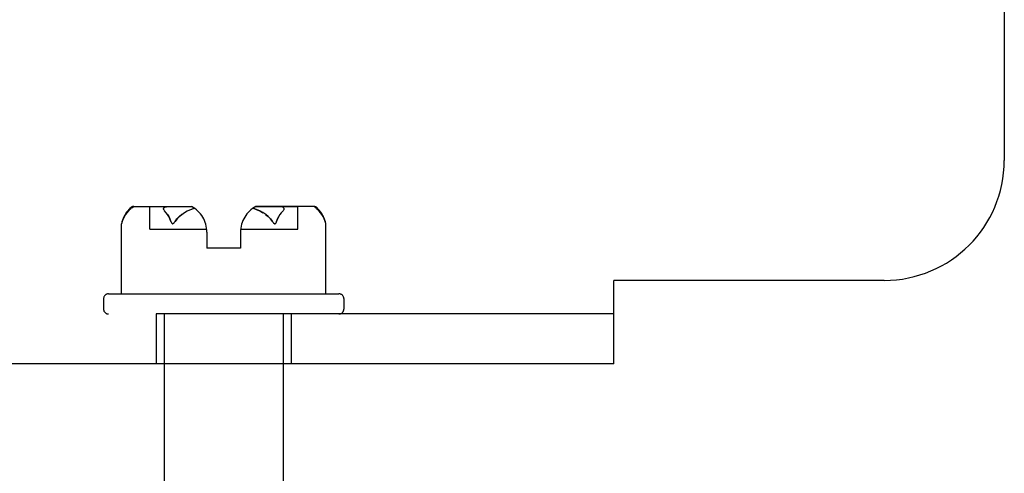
# Model space of a CAD drawing. Header units: inches. Extents: x 0 to 162, y 0 to 105.
# Tile 21 of 80: x 61.818 to 63.868, y 12.745 to 13.69. Entities that reach past the tile are written whole.
import ezdxf

# ---------------------------------------------------------------- set-up
doc = ezdxf.new("R2010")
doc.units = ezdxf.units.IN
doc.header["$LTSCALE"] = 8.904762
doc.header["$MEASUREMENT"] = 0
doc.linetypes.add('HIDDEN', pattern=[0.2, 0.1, -0.1])
doc.layers.get('0').update_dxf_attribs({"linetype": 'CONTINUOUS'})
doc.layers.add('DEFAULT_2', color=8, linetype='HIDDEN')

msp = doc.modelspace()

# ---------------------------------------------------------------- linework, layer by layer
at = {"color": 7, "linetype": 'Continuous'}
for p, q in [((63.8679, 13.7392), (63.8679, 13.3972)), ((63.6179, 13.1472), (63.0554, 13.1472)), ((63.0554, 12.9732), (63.0554, 13.1472)), ((63.0554, 12.9732), (61.4304, 12.9732)), ((62.1189, 12.9732), (62.1189, 12.7232)), ((62.3669, 12.9732), (62.3669, 12.7232))]:
    msp.add_line(p, q, dxfattribs=at)
at = {"color": 8, "linetype": 'HIDDEN'}
for p, q in [((62.0889, 13.3012), (62.1758, 13.3012)), ((62.0889, 13.2542), (62.0889, 13.3012)), ((62.31, 13.3012), (62.3969, 13.3012)), ((62.3969, 13.2542), (62.3969, 13.3012)), ((62.0889, 13.2542), (62.2076, 13.2542)), ((62.2079, 13.2479), (62.2079, 13.2142)), ((62.2779, 13.2479), (62.2779, 13.2142)), ((62.2783, 13.2542), (62.3969, 13.2542)), ((61.9929, 13.1092), (61.9929, 13.0872)), ((62.4929, 13.1092), (62.4929, 13.0872)), ((62.1024, 13.0772), (62.1024, 12.9732)), ((62.1189, 13.0772), (62.1189, 12.9732)), ((62.3669, 13.0772), (62.3669, 12.9732)), ((62.3834, 13.0772), (62.3834, 12.9732)), ((62.3834, 12.9732), (62.1024, 12.9732))]:
    msp.add_line(p, q, dxfattribs=at)
at = {"linetype": 'HIDDEN'}
msp.add_line((62.3834, 13.0772), (62.1024, 13.0772), dxfattribs=at)
at = {"color": 7, "linetype": 'Continuous'}
msp.add_arc((63.6179, 13.3972), 0.25, 270, 360, dxfattribs=at)
at = {"color": 8, "linetype": 'HIDDEN'}
for centre, start, end in [((62.1476, 13.2479), 0, 62.1181), ((62.3382, 13.2479), 117.8819, 180)]:
    msp.add_arc(centre, 0.0603, start, end, dxfattribs=at)
at = {"layer": 'DEFAULT_2', "color": 8, "linetype": 'HIDDEN'}
for p, q in [((62.0494, 13.2964), (62.0463, 13.2933)), ((62.0556, 13.3012), (62.1758, 13.3012)), ((62.4303, 13.3012), (62.31, 13.3012)), ((62.3681, 13.2974), (62.3676, 13.2983)), ((62.0304, 13.2657), (62.0303, 13.2652)), ((62.0303, 13.1192), (62.0303, 13.2652)), ((62.0303, 13.2652), (62.0303, 13.2651)), ((62.0303, 13.2651), (62.0303, 13.2652)), ((62.0306, 13.2665), (62.0304, 13.2656)), ((62.0309, 13.2676), (62.0306, 13.2664)), ((62.0312, 13.2687), (62.0309, 13.2675)), ((62.0312, 13.2687), (62.0316, 13.2701)), ((62.1334, 13.2687), (62.133, 13.2701)), ((62.1334, 13.2687), (62.134, 13.2675)), ((62.1407, 13.2687), (62.1416, 13.2701)), ((62.3452, 13.2687), (62.3443, 13.2701)), ((62.3451, 13.2687), (62.3461, 13.2675)), ((62.3525, 13.2687), (62.3529, 13.2701)), ((62.4547, 13.2687), (62.4543, 13.2701)), ((62.455, 13.2675), (62.4547, 13.2687)), ((62.4553, 13.2664), (62.455, 13.2676)), ((62.4555, 13.2656), (62.4553, 13.2665)), ((62.4556, 13.2652), (62.4556, 13.2651)), ((62.4556, 13.1192), (62.4556, 13.2652)), ((62.2779, 13.2142), (62.2079, 13.2142)), ((62.0029, 13.1192), (62.4829, 13.1192))]:
    msp.add_line(p, q, dxfattribs=at)
at = {"layer": 'DEFAULT_2', "linetype": 'HIDDEN'}
msp.add_line((63.0554, 13.0772), (61.4304, 13.0772), dxfattribs=at)
at = {"layer": 'DEFAULT_2', "color": 8, "linetype": 'HIDDEN'}
for points in [[(62.0441, 13.2912), (62.0413, 13.2882), (62.0387, 13.2847), (62.0362, 13.2806), (62.0338, 13.2758), (62.0316, 13.2701)], [(62.0316, 13.2701), (62.0338, 13.2758), (62.0362, 13.2806), (62.0387, 13.2847)], [(62.0463, 13.2933), (62.0452, 13.2923), (62.0441, 13.2912)], [(62.0515, 13.2983), (62.0505, 13.2974), (62.0494, 13.2964)], [(62.0515, 13.2983), (62.0534, 13.2999), (62.0557, 13.3009), (62.0582, 13.3012)], [(62.1187, 13.2933), (62.1182, 13.2943), (62.1178, 13.2953), (62.1176, 13.2962), (62.1177, 13.2972), (62.1182, 13.2982), (62.1191, 13.2991), (62.1204, 13.2999), (62.1219, 13.3004), (62.1236, 13.3008), (62.1253, 13.301), (62.1271, 13.3012), (62.129, 13.3012)], [(62.1183, 13.2983), (62.1178, 13.2974), (62.1176, 13.2964), (62.1178, 13.2953), (62.1181, 13.2943), (62.1187, 13.2933), (62.1195, 13.2923)], [(62.1183, 13.2983), (62.1199, 13.2999), (62.1218, 13.3009), (62.1237, 13.3012)], [(62.133, 13.2701), (62.1308, 13.2758), (62.1284, 13.2806), (62.1259, 13.2847), (62.1233, 13.2882), (62.1195, 13.2923)], [(62.1259, 13.2847), (62.1284, 13.2806), (62.1308, 13.2758), (62.133, 13.2701)], [(62.1416, 13.2701), (62.1456, 13.2755), (62.1503, 13.2803), (62.1556, 13.2846), (62.1614, 13.2884), (62.1678, 13.2918), (62.1747, 13.2949), (62.182, 13.2975)], [(62.1558, 13.2848), (62.1506, 13.2806), (62.1458, 13.2757), (62.1416, 13.2701)], [(62.182, 13.2975), (62.177, 13.2957), (62.1718, 13.2937), (62.1666, 13.2912), (62.1612, 13.2883)], [(62.3039, 13.2975), (62.3089, 13.2957), (62.3141, 13.2937), (62.3193, 13.2912), (62.3247, 13.2883)], [(62.3443, 13.2701), (62.3403, 13.2755), (62.3356, 13.2803), (62.3303, 13.2846), (62.3245, 13.2884), (62.3181, 13.2918), (62.3112, 13.2949), (62.3039, 13.2975)], [(62.3301, 13.2848), (62.3353, 13.2806), (62.3401, 13.2757), (62.3443, 13.2701)], [(62.3626, 13.2882), (62.36, 13.2847), (62.3575, 13.2806), (62.3551, 13.2758), (62.3529, 13.2701)], [(62.3529, 13.2701), (62.3551, 13.2758), (62.3575, 13.2806), (62.36, 13.2847)], [(62.3676, 13.2983), (62.366, 13.2999), (62.3641, 13.3009), (62.3621, 13.3012)], [(62.3681, 13.2974), (62.3683, 13.2964), (62.3681, 13.2953), (62.3678, 13.2943), (62.3672, 13.2933), (62.3664, 13.2923), (62.3626, 13.2882)], [(62.4344, 13.2983), (62.4325, 13.2999), (62.4302, 13.3009), (62.4277, 13.3012)], [(62.4364, 13.2964), (62.4354, 13.2974), (62.4344, 13.2983)], [(62.4418, 13.2912), (62.4407, 13.2923), (62.4396, 13.2933), (62.4364, 13.2964)], [(62.4543, 13.2701), (62.4521, 13.2758), (62.4497, 13.2806), (62.4472, 13.2847), (62.4446, 13.2882), (62.4418, 13.2912)], [(62.4472, 13.2847), (62.4497, 13.2806), (62.4521, 13.2758), (62.4543, 13.2701)], [(62.134, 13.2676), (62.1346, 13.2665), (62.1353, 13.2657), (62.1361, 13.2652), (62.137, 13.2652), (62.138, 13.2656), (62.1389, 13.2664), (62.1398, 13.2675), (62.1407, 13.2687)], [(62.1399, 13.2676), (62.139, 13.2665), (62.1381, 13.2657), (62.1372, 13.2652), (62.1362, 13.2652), (62.1354, 13.2656), (62.1346, 13.2664), (62.134, 13.2675)], [(62.346, 13.2676), (62.3469, 13.2665), (62.3478, 13.2657), (62.3487, 13.2652), (62.3497, 13.2652), (62.3505, 13.2656), (62.3513, 13.2664), (62.3519, 13.2675), (62.3525, 13.2687)], [(62.3519, 13.2676), (62.3513, 13.2665), (62.3506, 13.2657), (62.3498, 13.2652), (62.3489, 13.2652), (62.3479, 13.2656), (62.347, 13.2664), (62.3461, 13.2675)], [(62.4556, 13.2651), (62.4556, 13.2652), (62.4555, 13.2657)]]:
    msp.add_lwpolyline(points, dxfattribs=at)
for centre, radius, start, end in [((62.0955, 13.2508), 0.0668, 134.6973, 167.5884), ((62.0556, 13.2912), 0.01, 90, 134.6973), ((62.1476, 13.2479), 0.0603, 55.2372, 62.1181), ((62.3382, 13.2479), 0.0603, 117.8819, 124.7628), ((62.4303, 13.2912), 0.01, 45.3027, 90), ((62.3903, 13.2508), 0.0668, 12.4116, 45.3027), ((62.0029, 13.1092), 0.01, 90, 180), ((62.4829, 13.1092), 0.01, 0, 90), ((62.0029, 13.0872), 0.01, 180, 270), ((62.4829, 13.0872), 0.01, 270, 360)]:
    msp.add_arc(centre, radius, start, end, dxfattribs=at)

doc.saveas('drawing.dxf')
